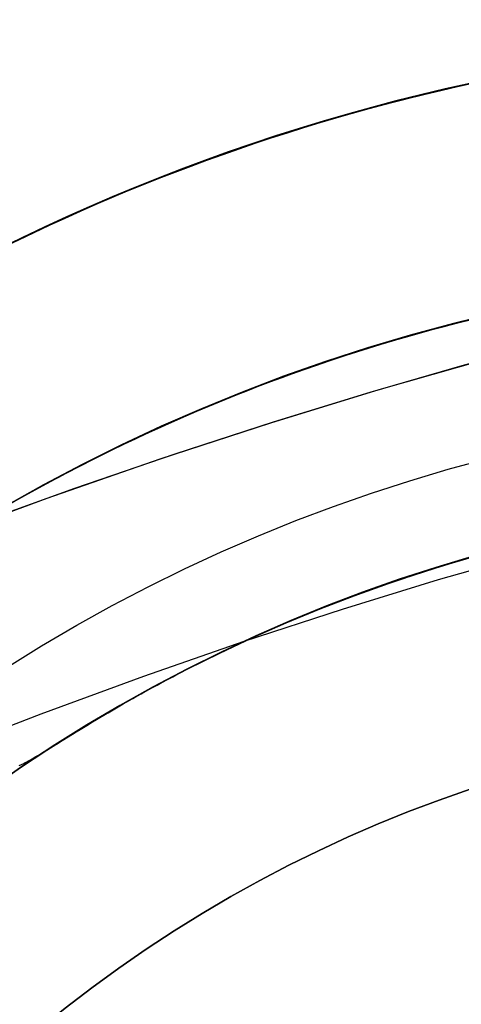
# Model space of a CAD drawing. Extents: x 5157 to 5867, y -156 to 1031.
# Tile 15 of 87: x 5472.111 to 5473.089, y 596.204 to 598.384. Entities that reach past the tile are written whole.
import ezdxf

# ---------------------------------------------------------------- set-up
doc = ezdxf.new("R2010")
doc.units = 0
doc.layers.add('1', color=7, linetype='CONTINUOUS')

msp = doc.modelspace()

# ---------------------------------------------------------------- linework, layer by layer
at = {"layer": '1', "color": 35}
for points in [[(5471.916, 597.2305), (5472.1722, 597.3244), (5472.4228, 597.4115), (5472.6679, 597.4917), (5472.9075, 597.565), (5473.1416, 597.6315), (5473.3702, 597.691), (5473.5932, 597.7437), (5473.8108, 597.7895), (5474.0228, 597.8285), (5474.2293, 597.8605), (5474.4303, 597.8857), (5474.6258, 597.9041), (5474.8157, 597.9155), (5474.9087, 597.9186)], [(5474.077, 597.8375), (5473.8896, 597.8047), (5473.6978, 597.7664), (5473.5016, 597.7227), (5473.301, 597.6736), (5473.0961, 597.6189), (5472.8867, 597.5589), (5472.673, 597.4933), (5472.455, 597.4223), (5472.2325, 597.3458), (5472.0056, 597.2639), (5471.7744, 597.1765), (5471.5388, 597.0837), (5471.2988, 596.9854), (5471.0545, 596.8816), (5470.8057, 596.7724), (5470.5526, 596.6577)], [(5471.9271, 596.758), (5472.1593, 596.8474), (5472.3865, 596.9307), (5472.6089, 597.008), (5472.8263, 597.0791), (5473.0389, 597.1442), (5473.2466, 597.2031), (5473.4494, 597.256), (5473.6473, 597.3027), (5473.8403, 597.3434), (5474.0284, 597.3779), (5474.2116, 597.4064), (5474.3899, 597.4287), (5474.5634, 597.445), (5474.7319, 597.4551), (5474.8143, 597.4579), (5474.8956, 597.4592)]]:
    msp.add_lwpolyline(points, dxfattribs=at)
at = {"layer": '1', "color": 35, "extrusion": (0.625749, 0.780025, -3.90108e-13)}
msp.add_lwpolyline([(-3896.216, 107.3073), (-3896.0804, 107.2924), (-3895.9486, 107.2736), (-3895.8208, 107.251), (-3895.7583, 107.2382), (-3895.6969, 107.2245), (-3895.6364, 107.2097), (-3895.5768, 107.194), (-3895.5183, 107.1773), (-3895.4607, 107.1597), (-3895.4041, 107.141), (-3895.3484, 107.1214), (-3895.2937, 107.1009), (-3895.2401, 107.0793), (-3895.1873, 107.0568), (-3895.1356, 107.0333), (-3895.0848, 107.0088), (-3895.035, 106.9834), (-3894.9862, 106.9569), (-3894.9384, 106.9295), (-3894.8915, 106.9012), (-3894.8456, 106.8718), (-3894.8007, 106.8415), (-3894.7567, 106.8102), (-3894.7137, 106.778), (-3894.6717, 106.7447), (-3894.6307, 106.7105), (-3894.5906, 106.6753), (-3894.5515, 106.6392), (-3894.5134, 106.602), (-3894.4763, 106.5639), (-3894.4401, 106.5248), (-3894.405, 106.4848), (-3894.3707, 106.4438), (-3894.3375, 106.4017), (-3894.3052, 106.3588), (-3894.2739, 106.3148), (-3894.2436, 106.2699), (-3894.2143, 106.224), (-3894.1859, 106.1771), (-3894.1585, 106.1293), (-3894.1321, 106.0804), (-3894.1067, 106.0306), (-3894.0822, 105.9799), (-3894.0587, 105.9281), (-3894.0362, 105.8754), (-3894.0146, 105.8217), (-3893.994, 105.7671), (-3893.9744, 105.7114), (-3893.9558, 105.6548), (-3893.9381, 105.5972), (-3893.9215, 105.5386), (-3893.9057, 105.4791), (-3893.891, 105.4186), (-3893.8773, 105.3571), (-3893.8645, 105.2947), (-3893.8418, 105.1668), (-3893.8231, 105.0351), (-3893.8082, 104.8995)], dxfattribs=at)
at = {"layer": '1', "color": 35}
msp.add_polyline3d([(5472.1106, 596.7325, 103.9418), (5472.1121, 596.7332, 103.9438), (5472.1137, 596.734, 103.9457), (5472.117, 596.7355, 103.9495), (5472.1204, 596.7373, 103.9531), (5472.1239, 596.7391, 103.9567), (5472.1275, 596.741, 103.9602), (5472.1313, 596.7431, 103.9636), (5472.1351, 596.7453, 103.967), (5472.1391, 596.7476, 103.9702), (5472.1433, 596.75, 103.9733), (5472.1475, 596.7525, 103.9763), (5472.1519, 596.7551, 103.9792), (5472.1565, 596.7578, 103.982), (5472.1611, 596.7607, 103.9847), (5472.166, 596.7637, 103.9873), (5472.1709, 596.7667, 103.9898), (5472.1735, 596.7683, 103.991), (5472.1761, 596.7699, 103.9922), (5472.1814, 596.7732, 103.9944), (5472.187, 596.7767, 103.9965), (5472.1928, 596.7802, 103.9984), (5472.1987, 596.7839, 104.0003), (5472.2049, 596.7877, 104.0019), (5472.2112, 596.7916, 104.0035), (5472.2177, 596.7956, 104.0049), (5472.2312, 596.8039, 104.0075), (5472.2454, 596.8125, 104.0096), (5472.2601, 596.8215, 104.0114), (5472.2753, 596.8306, 104.0128), (5472.3072, 596.8496, 104.0147), (5472.3407, 596.869, 104.0158), (5472.4106, 596.9081, 104.0162), (5472.4822, 596.9457, 104.0162), (5472.5546, 596.9817, 104.0162), (5472.6279, 597.016, 104.0162), (5472.7019, 597.0485, 104.0162), (5472.7766, 597.0794, 104.0162), (5472.8521, 597.1085, 104.0162), (5472.9282, 597.1359, 104.0162), (5473.0049, 597.1615, 104.0162), (5473.0699, 597.1816, 104.0162), (5473.1353, 597.2005, 104.0162)], dxfattribs=at)
at = {"layer": '1', "color": 35, "extrusion": (0, 0, -1)}
for centre, radius in [((-5474.0725, 593.834, -104.0162), 4.5125), ((-5474.0725, 593.834, -103.5073), 4.0035), ((-5474.0725, 593.834, -104.5252), 4.0035), ((-5474.0725, 593.834, -104.0162), 3.4946)]:
    msp.add_circle(centre, radius, dxfattribs=at)
for centre, radius, start, end in [((-5516.6223, 632.5079, -251.484), 65.4903, 38.737165, 218.737165), ((-5516.6223, 632.5079, -251.484), 64.4903, 38.737165, 218.737165), ((-5516.6223, 632.5079, -52.6073), 62.5, 38.737165, 218.737165), ((-5516.6223, 632.5079, -103.5073), 62.5, 38.737165, 218.737165), ((-5516.6223, 632.5079, -275), 65.4903, 38.737165, 218.737165), ((-5516.6223, 632.5079, -275), 65.4903, 218.737165, 38.737165), ((-5516.6223, 632.5079, -251.484), 65.4903, 218.737165, 38.737165), ((-5516.6223, 632.5079, -251.484), 64.4903, 218.737165, 38.737165), ((-5516.6223, 632.5079, -52.6073), 62.5, 218.737165, 38.737165), ((-5516.6223, 632.5079, -103.5073), 62.5, 218.737165, 38.737165), ((-5516.6223, 632.5079, -103.5073), 51.7937, 218.73717, 38.73717), ((-5516.6223, 632.5079, -101.5073), 50.5208, 218.73717, 38.73717), ((-5516.6223, 632.5079, -52.6073), 50.5208, 218.73717, 38.73717), ((-5516.6223, 632.5079, -225), 62.5222, 277.195356, 340.278975), ((-5516.6223, 632.5079, -226), 62.5222, 277.195356, 340.278975), ((-5474.0725, 593.834, -104.4578), 4.5125, 38.7372, 218.7372), ((-5474.0725, 593.834, -104.0162), 4.5125, 59.3975, 90.0912), ((-5474.0725, 593.834, -106.7068), 3.6956, 38.7372, 218.7372), ((-5474.0725, 593.834, -104.5252), 4.0035, 49.3713, 90.0779), ((-5474.0725, 593.834, -103.5073), 4.0035, 59.3558, 84.1996), ((-5474.0725, 593.834, -104.0162), 3.4946, 64.6939, 90.0646), ((-5474.0684, 593.8372, -101.5073), 3, 308.7372, 128.7372), ((-5474.0725, 593.834, -104.0162), 3.4946, 61.2713, 64.6953), ((-5474.0725, 593.834, -104.0162), 3.4946, 60.3404, 61.2713), ((-5474.0725, 593.834, -104.5252), 4.0035, 218.7372, 49.3713), ((-5474.0725, 593.834, -104.0162), 3.4946, 42.7939, 60.3404), ((-5474.0725, 593.834, -104.0162), 4.5125, 218.7372, 38.7372), ((-5474.0725, 593.834, -104.4578), 4.5125, 218.7372, 38.7372), ((-5474.0725, 593.834, -104.0162), 3.4946, 218.7372, 42.7939)]:
    msp.add_arc(centre, radius, start, end, dxfattribs=at)
at = {"layer": '1', "color": 35}
for centre, radius, start, end in [((5516.6223, 632.5079, 275), 64.4903, 321.262835, 141.262835), ((5516.6223, 632.5079, 101.5073), 62.5, 321.262835, 141.262835), ((5516.6223, 632.5079, 47.8105), 62.5, 321.262835, 141.262835), ((5516.6223, 632.5079, 102.5073), 62.5, 321.262835, 141.262835), ((5516.6223, 632.5079, 275), 64.4903, 141.262835, 321.262835), ((5516.6223, 632.5079, 101.5073), 62.5, 141.262835, 321.262835), ((5516.6223, 632.5079, 47.8105), 62.5, 141.262835, 321.262835), ((5516.6223, 632.5079, 102.5073), 62.5, 141.262835, 321.262835), ((5516.6223, 632.5079, 106.7964), 51.7937, 141.26283, 321.26283), ((5516.6223, 632.5079, 77.0573), 50.5208, 141.26283, 321.26283), ((5516.6223, 632.5079, 34.2491), 47.4655, 141.26283, 321.26283), ((5516.6223, 632.5079, 3.8828), 45.7351, 141.26283, 321.26283), ((5516.6223, 632.5079, 4.8828), 44.7351, 141.26283, 321.26283), ((5516.6223, 632.5079, 112.0073), 49.872, 199.72103, 262.80464), ((5516.6223, 632.5079, 42.5073), 61.9935, 203.593595, 258.932075), ((5474.0684, 593.8372, 52.6073), 3, 51.2628, 231.2628), ((5474.0684, 593.8372, 77.0573), 3, 51.2628, 231.2628)]:
    msp.add_arc(centre, radius, start, end, dxfattribs=at)
at = {"layer": '1', "color": 39, "extrusion": (0, 0, -1)}
for centre, radius, start, end in [((-5516.4577, 631.9387, -24.5425), 78.0144, 275.680008, 35.680008), ((-5516.4577, 631.9387, -24.5425), 77.8291, 275.680008, 35.680008), ((-5516.4577, 631.9387, -16.9823), 77.8291, 275.680008, 35.680008), ((-5516.4577, 631.9387, -40.7363), 46.8201, 275.68001, 35.68001), ((-5516.4577, 631.9387, -18.2828), 46.8201, 275.68001, 35.68001)]:
    msp.add_arc(centre, radius, start, end, dxfattribs=at)
at = {"layer": '1', "color": 39}
for centre, radius, start, end in [((5516.4577, 631.9387, 16.9823), 78.0144, 144.319992, 264.319992), ((5516.4577, 631.9387, 20.7624), 78.0144, 144.319992, 264.319992), ((5516.4577, 631.9387, 3.0288), 47.2299, 144.31999, 264.31999), ((5516.4577, 631.9387, 40.737), 47.0505, 144.31999, 264.31999), ((5516.4577, 631.9387, 26.2828), 46.8201, 144.31999, 264.31999), ((5516.4577, 631.9387, 3.0309), 46.8201, 144.31999, 264.31999), ((5516.4577, 631.9387, 33.5095), 46.8201, 144.31999, 264.31999), ((5516.4577, 631.9387, 10.6568), 46.8201, 144.31999, 264.31999)]:
    msp.add_arc(centre, radius, start, end, dxfattribs=at)
at = {"layer": '1', "color": 39, "extrusion": (2.83448e-07, 2.34993e-06, -1)}
msp.add_arc((-5522.5149, 631.2362, -20.7532), 77.9945, 282.379123, 15.866251, dxfattribs=at)

doc.saveas('drawing.dxf')
